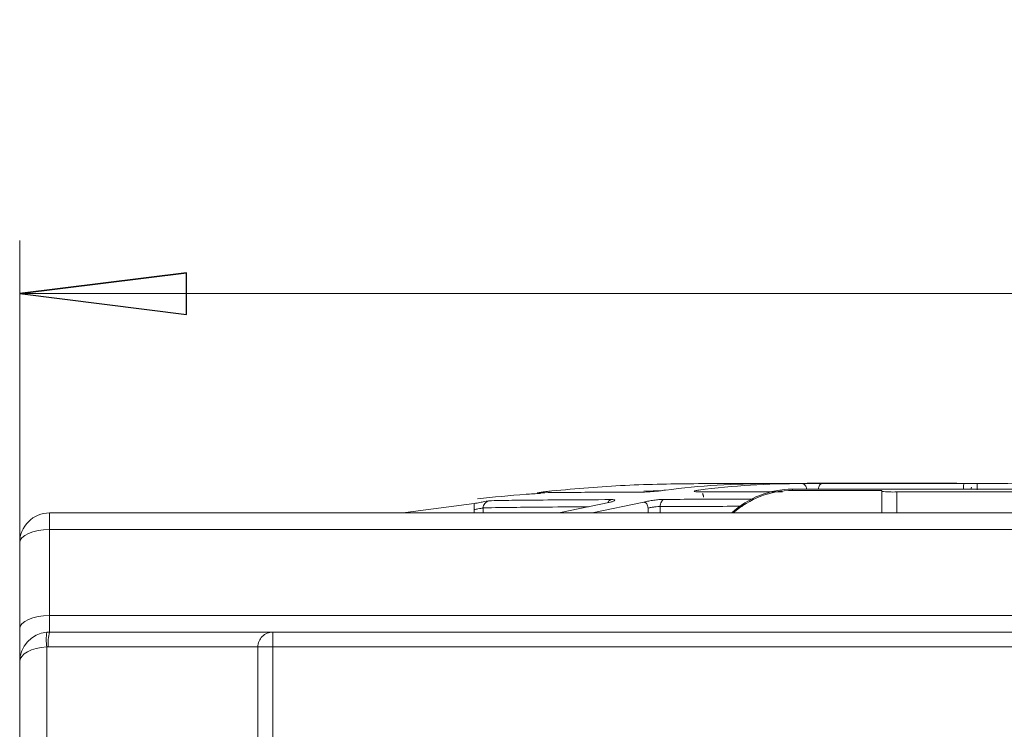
# Model space of a CAD drawing. Header units: millimetres. Extents: x -420 to 420, y -297 to 297.
# Tile 29 of 197: x -274 to -241, y 37 to 61. Entities that reach past the tile are written whole.
import ezdxf

# ---------------------------------------------------------------- set-up
doc = ezdxf.new("R2010")
doc.units = ezdxf.units.MM
doc.header["$MEASUREMENT"] = 0
doc.layers.add('layer 1', color=7, linetype='Continuous')

msp = doc.modelspace()

# ---------------------------------------------------------------- linework, layer by layer
at = {"layer": 'layer 1', "color": 7, "lineweight": 9}
for points, knots in [([(-241.6777, 1.8817), (-241.6777, 5.7656), (-244.8262, 8.9143), (-248.7102, 8.9143), (-248.7102, 8.9143), (-252.5942, 8.9143), (-255.7429, 5.7657), (-255.7429, 1.8817), (-255.7429, 1.8817), (-255.7429, -2.0023), (-252.5942, -5.1508), (-248.7102, -5.1508), (-248.7102, -5.1508), (-244.8262, -5.1511), (-241.6777, -2.0024), (-241.6777, 1.8816), (-241.6777, 118.4016), (-241.6777, -231.1523), (-241.6777, 1.8817)], [0, 0, 0, 0, 0.2, 0.2, 0.2, 0.2, 0.4, 0.4, 0.4, 0.4, 0.6, 0.6, 0.6, 0.6, 1, 1, 1, 1.0001, 1.0001, 1.0001, 1.0001]), ([(-274.3289, 51.9843), (-274.3289, 51.9843), (-268.7029, 52.6875), (-268.7029, 52.6875), (-268.7029, 52.6875), (-274.3289, 51.9843), (-274.3289, 51.9843)], [0, 0, 0, 0, 1, 1, 1, 6.6697766, 6.6697766, 6.6697766, 6.6697766]), ([(-268.7029, 52.6875), (-268.7029, 52.6875), (-268.7029, 51.2811), (-268.7029, 51.2811), (-268.7029, 51.2811), (-268.7029, 51.2811), (-274.3289, 51.9843), (-274.3289, 51.9843)], [0, 0, 0, 0, 0.3333333, 0.3333333, 0.3333333, 0.3333333, 1, 1, 1, 1]), ([(-256.376, 45.326), (-255.5526, 45.3987), (-254.7292, 45.4716), (-253.9041, 45.5124), (-253.9041, 45.5124), (-253.0801, 45.553), (-252.2547, 45.5617), (-251.4293, 45.5703)], [0, 0, 0, 0, 0.3333333, 0.3333333, 0.3333333, 0.3333333, 1, 1, 1, 1]), ([(-249.0439, 45.5725), (-249.6282, 45.5652), (-250.2124, 45.5581), (-250.7957, 45.5212), (-250.7957, 45.5212), (-251.3801, 45.4845), (-251.9634, 45.4181), (-252.5468, 45.3515)], [0, 0, 0, 0, 0.3333333, 0.3333333, 0.3333333, 0.3333333, 1, 1, 1, 1]), ([(-251.4293, 45.5703), (-251.3654, 45.5711), (-251.3015, 45.5717), (-251.2416, 45.5723), (-251.2416, 45.5723), (-251.1885, 45.5727), (-251.1387, 45.5732), (-251.0959, 45.5735), (-251.0959, 45.5735), (-251.0534, 45.5737), (-251.0178, 45.5741), (-250.9923, 45.5744), (-250.9923, 45.5744), (-250.9634, 45.5745), (-250.9469, 45.5745), (-250.9306, 45.5745)], [0, 0, 0, 0, 0.2, 0.2, 0.2, 0.2, 0.4, 0.4, 0.4, 0.4, 0.6, 0.6, 0.6, 0.6, 1, 1, 1, 1]), ([(-251.4224, 45.3537), (-250.84, 45.4198), (-250.2575, 45.4857), (-249.6742, 45.5223), (-249.6742, 45.5223), (-249.0916, 45.5586), (-248.5085, 45.5657), (-247.9253, 45.5727)], [0, 0, 0, 0, 0.3333333, 0.3333333, 0.3333333, 0.3333333, 1, 1, 1, 1]), ([(-250.9306, 45.5745), (-250.7676, 45.5747), (-250.6044, 45.5751), (-250.2826, 45.5754), (-250.2826, 45.5754), (-249.9607, 45.5756), (-249.4798, 45.5756), (-248.9988, 45.5757)], [0, 0, 0, 0, 0.3333333, 0.3333333, 0.3333333, 0.3333333, 1, 1, 1, 1]), ([(-233.479, 45.5532), (-233.8171, 45.5625), (-234.155, 45.5719), (-234.4936, 45.579), (-234.4936, 45.579), (-236.1933, 45.6143), (-237.9075, 45.592), (-239.6236, 45.5839), (-239.6236, 45.5839), (-241.4551, 45.5756), (-243.2886, 45.5834), (-245.1283, 45.5839), (-245.1283, 45.5839), (-246.6905, 45.5846), (-248.2572, 45.58), (-249.8239, 45.5756)], [0, 0, 0, 0, 0.2, 0.2, 0.2, 0.2, 0.4, 0.4, 0.4, 0.4, 0.6, 0.6, 0.6, 0.6, 1, 1, 1, 1]), ([(-248.8968, 45.5751), (-248.8988, 45.5749), (-248.9005, 45.5747), (-248.9066, 45.5747), (-248.9066, 45.5747), (-248.9126, 45.5745), (-248.9229, 45.5744), (-248.9355, 45.5739), (-248.9355, 45.5739), (-248.9482, 45.5737), (-248.9632, 45.5735), (-248.9817, 45.5734), (-248.9817, 45.5734), (-249.0002, 45.5729), (-249.022, 45.5727), (-249.0439, 45.5725)], [0, 0, 0, 0, 0.2, 0.2, 0.2, 0.2, 0.4, 0.4, 0.4, 0.4, 0.6, 0.6, 0.6, 0.6, 1, 1, 1, 1]), ([(-248.9988, 45.5757), (-248.9664, 45.5757), (-248.9339, 45.5757), (-248.9173, 45.5756), (-248.9173, 45.5756), (-248.9037, 45.5756), (-248.9003, 45.5754), (-248.8968, 45.5751)], [0, 0, 0, 0, 0.3333333, 0.3333333, 0.3333333, 0.3333333, 1, 1, 1, 1]), ([(-247.9253, 45.5727), (-247.8738, 45.5734), (-247.8222, 45.5737), (-247.7644, 45.5744), (-247.7644, 45.5744), (-247.7129, 45.5747), (-247.6564, 45.5751), (-247.5993, 45.5754), (-247.5993, 45.5754), (-247.5423, 45.5756), (-247.4846, 45.5757), (-247.4309, 45.5759), (-247.4309, 45.5759), (-247.3701, 45.5761), (-247.3144, 45.5761), (-247.2588, 45.5763)], [0, 0, 0, 0, 0.2, 0.2, 0.2, 0.2, 0.4, 0.4, 0.4, 0.4, 0.6, 0.6, 0.6, 0.6, 1, 1, 1, 1]), ([(-247.7832, 45.3716), (-247.7838, 45.3846), (-247.7844, 45.3977), (-247.7862, 45.4104), (-247.7862, 45.4104), (-247.7882, 45.423), (-247.7912, 45.4353), (-247.795, 45.4471), (-247.795, 45.4471), (-247.8026, 45.4711), (-247.8133, 45.493), (-247.8266, 45.5114), (-247.8266, 45.5114), (-247.8397, 45.5299), (-247.8551, 45.5452), (-247.8718, 45.556), (-247.8718, 45.556), (-247.8803, 45.5615), (-247.8891, 45.5657), (-247.8979, 45.5683), (-247.8979, 45.5683), (-247.907, 45.571), (-247.9163, 45.5719), (-247.9253, 45.5727)], [0, 0, 0, 0, 0.1428571, 0.1428571, 0.1428571, 0.1428571, 0.2857143, 0.2857143, 0.2857143, 0.2857143, 0.4285714, 0.4285714, 0.4285714, 0.4285714, 0.5714286, 0.5714286, 0.5714286, 0.5714286, 0.7142857, 0.7142857, 0.7142857, 0.7142857, 1, 1, 1, 1]), ([(-247.2588, 45.5763), (-247.2668, 45.5754), (-247.2748, 45.5744), (-247.2827, 45.5717), (-247.2827, 45.5717), (-247.2905, 45.5689), (-247.2982, 45.5645), (-247.3055, 45.5591), (-247.3055, 45.5591), (-247.3203, 45.548), (-247.3339, 45.5328), (-247.3454, 45.5141), (-247.3454, 45.5141), (-247.3568, 45.4956), (-247.3663, 45.4736), (-247.3729, 45.4497), (-247.3729, 45.4497), (-247.3763, 45.4377), (-247.3789, 45.4254), (-247.3806, 45.4128), (-247.3806, 45.4128), (-247.3821, 45.3999), (-247.3828, 45.3868), (-247.3833, 45.3739)], [0, 0, 0, 0, 0.1428571, 0.1428571, 0.1428571, 0.1428571, 0.2857143, 0.2857143, 0.2857143, 0.2857143, 0.4285714, 0.4285714, 0.4285714, 0.4285714, 0.5714286, 0.5714286, 0.5714286, 0.5714286, 0.7142857, 0.7142857, 0.7142857, 0.7142857, 1, 1, 1, 1]), ([(-247.2588, 45.5763), (-246.5282, 45.5763), (-245.7978, 45.5766), (-244.9989, 45.5766), (-244.9989, 45.5766), (-244.2, 45.5768), (-243.3328, 45.5768), (-242.4655, 45.5769)], [0, 0, 0, 0, 0.3333333, 0.3333333, 0.3333333, 0.3333333, 1, 1, 1, 1]), ([(-242.4655, 45.5768), (-242.4689, 45.5735), (-242.4726, 45.5703), (-242.4758, 45.5608), (-242.4758, 45.5608), (-242.4791, 45.5513), (-242.482, 45.5355), (-242.4845, 45.5165), (-242.4845, 45.5165), (-242.4871, 45.4978), (-242.4891, 45.4757), (-242.4903, 45.4514), (-242.4903, 45.4514), (-242.4915, 45.4273), (-242.4918, 45.4009), (-242.4923, 45.3746)], [0, 0, 0, 0, 0.2, 0.2, 0.2, 0.2, 0.4, 0.4, 0.4, 0.4, 0.6, 0.6, 0.6, 0.6, 1, 1, 1, 1]), ([(-242.4655, 45.5769), (-242.404, 45.5768), (-242.3426, 45.5768), (-242.2866, 45.5766), (-242.2866, 45.5766), (-242.2368, 45.5766), (-242.1915, 45.5763), (-242.1543, 45.5761), (-242.1543, 45.5761), (-242.1172, 45.5757), (-242.0878, 45.5756), (-242.0688, 45.5751), (-242.0688, 45.5751), (-242.0472, 45.5747), (-242.0387, 45.5741), (-242.0302, 45.5737)], [0, 0, 0, 0, 0.2, 0.2, 0.2, 0.2, 0.4, 0.4, 0.4, 0.4, 0.6, 0.6, 0.6, 0.6, 1, 1, 1, 1]), ([(-242.0302, 45.5737), (-242.0302, 45.5673), (-242.0302, 45.5611), (-242.0302, 45.5263), (-242.0302, 45.5263), (-242.0302, 45.4918), (-242.0302, 45.4286), (-242.0302, 45.3658)], [0, 0, 0, 0, 0.3333333, 0.3333333, 0.3333333, 0.3333333, 1, 1, 1, 1]), ([(-256.7628, 45.2388), (-256.9237, 45.2302), (-257.0844, 45.2215), (-257.2455, 45.2108), (-257.2455, 45.2108), (-257.7932, 45.1743), (-258.3413, 45.114), (-258.8896, 45.0537)], [0, 0, 0, 0, 0.3333333, 0.3333333, 0.3333333, 0.3333333, 1, 1, 1, 1]), ([(-256.8768, 45.2597), (-256.8771, 45.2599), (-256.8775, 45.2601), (-256.8735, 45.2609), (-256.8735, 45.2609), (-256.8693, 45.2616), (-256.8603, 45.2631), (-256.8484, 45.2649), (-256.8484, 45.2649), (-256.8245, 45.2687), (-256.7883, 45.2737), (-256.7417, 45.2801), (-256.7417, 45.2801), (-256.7186, 45.2832), (-256.6928, 45.2866), (-256.6649, 45.2902), (-256.6649, 45.2902), (-256.6371, 45.2939), (-256.607, 45.2976), (-256.5757, 45.3017), (-256.5757, 45.3017), (-256.5442, 45.3056), (-256.5114, 45.3097), (-256.4781, 45.3137), (-256.4781, 45.3137), (-256.4446, 45.3177), (-256.4104, 45.3218), (-256.376, 45.3258)], [0, 0, 0, 0, 0.125, 0.125, 0.125, 0.125, 0.25, 0.25, 0.25, 0.25, 0.375, 0.375, 0.375, 0.375, 0.5, 0.5, 0.5, 0.5, 0.625, 0.625, 0.625, 0.625, 0.75, 0.75, 0.75, 0.75, 1, 1, 1, 1]), ([(-253.2884, 45.2866), (-253.7745, 45.2846), (-254.2608, 45.2825), (-254.6799, 45.2806), (-254.6799, 45.2806), (-255.0993, 45.2784), (-255.4517, 45.2762), (-255.7561, 45.274), (-255.7561, 45.274), (-256.0603, 45.2718), (-256.3165, 45.2693), (-256.4954, 45.2669), (-256.4954, 45.2669), (-256.6741, 45.2645), (-256.7754, 45.2621), (-256.8768, 45.2597)], [0, 0, 0, 0, 0.2, 0.2, 0.2, 0.2, 0.4, 0.4, 0.4, 0.4, 0.6, 0.6, 0.6, 0.6, 1, 1, 1, 1]), ([(-252.5468, 45.3515), (-252.6078, 45.3433), (-252.6686, 45.335), (-252.7371, 45.327), (-252.7371, 45.327), (-252.7673, 45.3233), (-252.7991, 45.3199), (-252.8312, 45.3165), (-252.8312, 45.3165), (-252.862, 45.3133), (-252.8931, 45.3103), (-252.9242, 45.3075), (-252.9242, 45.3075), (-252.9554, 45.3046), (-252.9863, 45.3021), (-253.0166, 45.2998), (-253.0166, 45.2998), (-253.0482, 45.2975), (-253.0789, 45.2954), (-253.108, 45.2939), (-253.108, 45.2939), (-253.1742, 45.29), (-253.2312, 45.2881), (-253.2884, 45.2866)], [0, 0, 0, 0, 0.1428571, 0.1428571, 0.1428571, 0.1428571, 0.2857143, 0.2857143, 0.2857143, 0.2857143, 0.4285714, 0.4285714, 0.4285714, 0.4285714, 0.5714286, 0.5714286, 0.5714286, 0.5714286, 0.7142857, 0.7142857, 0.7142857, 0.7142857, 1, 1, 1, 1]), ([(-251.3934, 45.2924), (-251.4411, 45.2939), (-251.489, 45.2952), (-251.5215, 45.2986), (-251.5215, 45.2986), (-251.5358, 45.3), (-251.5473, 45.3019), (-251.5555, 45.3041), (-251.5555, 45.3041), (-251.5631, 45.3063), (-251.5679, 45.3085), (-251.5691, 45.3114), (-251.5691, 45.3114), (-251.5704, 45.3139), (-251.5679, 45.3167), (-251.5627, 45.3199), (-251.5627, 45.3199), (-251.557, 45.3231), (-251.548, 45.3265), (-251.536, 45.3299), (-251.536, 45.3299), (-251.5086, 45.3376), (-251.4656, 45.3457), (-251.4224, 45.3537)], [0, 0, 0, 0, 0.1428571, 0.1428571, 0.1428571, 0.1428571, 0.2857143, 0.2857143, 0.2857143, 0.2857143, 0.4285714, 0.4285714, 0.4285714, 0.4285714, 0.5714286, 0.5714286, 0.5714286, 0.5714286, 0.7142857, 0.7142857, 0.7142857, 0.7142857, 1, 1, 1, 1]), ([(-248.595, 45.2983), (-248.8769, 45.2978), (-249.1588, 45.2975), (-249.43, 45.2968), (-249.43, 45.2968), (-250.1312, 45.2956), (-250.7622, 45.294), (-251.3934, 45.2924)], [0, 0, 0, 0, 0.3333333, 0.3333333, 0.3333333, 0.3333333, 1, 1, 1, 1]), ([(-251.2627, 45.116), (-251.2633, 45.1286), (-251.2637, 45.1413), (-251.2653, 45.1537), (-251.2653, 45.1537), (-251.267, 45.166), (-251.2695, 45.1783), (-251.2728, 45.1899), (-251.2728, 45.1899), (-251.276, 45.2016), (-251.28, 45.213), (-251.2848, 45.2229), (-251.2848, 45.2229), (-251.2882, 45.23), (-251.2923, 45.2361), (-251.2962, 45.2424)], [0, 0, 0, 0, 0.2, 0.2, 0.2, 0.2, 0.4, 0.4, 0.4, 0.4, 0.6, 0.6, 0.6, 0.6, 1, 1, 1, 1]), ([(-258.9956, 44.8968), (-258.9296, 44.9099), (-258.8639, 44.9227), (-258.8022, 44.9347), (-258.8022, 44.9347), (-258.7482, 44.9452), (-258.6974, 44.9551), (-258.6544, 44.9631), (-258.6544, 44.9631), (-258.6113, 44.9713), (-258.5764, 44.9777), (-258.5517, 44.9822), (-258.5517, 44.9822), (-258.5236, 44.987), (-258.509, 44.9892), (-258.4944, 44.9915)], [0, 0, 0, 0, 0.2, 0.2, 0.2, 0.2, 0.4, 0.4, 0.4, 0.4, 0.6, 0.6, 0.6, 0.6, 1, 1, 1, 1]), ([(-258.9956, 44.6947), (-258.9956, 44.7077), (-258.9956, 44.7208), (-258.9956, 44.7336), (-258.9956, 44.7336), (-258.9956, 44.7463), (-258.9956, 44.7587), (-258.9956, 44.7706), (-258.9956, 44.7706), (-258.9956, 44.7945), (-258.9956, 44.8166), (-258.9956, 44.8351), (-258.9956, 44.8351), (-258.9956, 44.8538), (-258.9956, 44.869), (-258.9956, 44.8799), (-258.9956, 44.8799), (-258.9956, 44.8853), (-258.9956, 44.8897), (-258.9956, 44.8924), (-258.9956, 44.8924), (-258.9956, 44.895), (-258.9956, 44.896), (-258.9956, 44.897)], [0, 0, 0, 0, 0.1428571, 0.1428571, 0.1428571, 0.1428571, 0.2857143, 0.2857143, 0.2857143, 0.2857143, 0.4285714, 0.4285714, 0.4285714, 0.4285714, 0.5714286, 0.5714286, 0.5714286, 0.5714286, 0.7142857, 0.7142857, 0.7142857, 0.7142857, 1, 1, 1, 1]), ([(-258.6947, 44.7516), (-258.6915, 44.7793), (-258.6881, 44.8068), (-258.6791, 44.8325), (-258.6791, 44.8325), (-258.6699, 44.859), (-258.6544, 44.8836), (-258.6359, 44.9055), (-258.6359, 44.9055), (-258.6174, 44.9276), (-258.5961, 44.947), (-258.5715, 44.9611), (-258.5715, 44.9611), (-258.5477, 44.9748), (-258.5211, 44.9832), (-258.4944, 44.9915)], [0, 0, 0, 0, 0.2, 0.2, 0.2, 0.2, 0.4, 0.4, 0.4, 0.4, 0.6, 0.6, 0.6, 0.6, 1, 1, 1, 1]), ([(-258.4944, 44.9915), (-258.3884, 44.995), (-258.2824, 44.9986), (-258.0841, 45.002), (-258.0841, 45.002), (-257.8856, 45.0057), (-257.5946, 45.0091), (-257.2446, 45.0125), (-257.2446, 45.0125), (-256.8946, 45.0159), (-256.4855, 45.0192), (-255.9972, 45.0224), (-255.9972, 45.0224), (-255.509, 45.0254), (-254.9413, 45.0284), (-254.3737, 45.0312)], [0, 0, 0, 0, 0.2, 0.2, 0.2, 0.2, 0.4, 0.4, 0.4, 0.4, 0.6, 0.6, 0.6, 0.6, 1, 1, 1, 1]), ([(-254.4821, 44.9446), (-254.4818, 44.9451), (-254.4816, 44.9454), (-254.4814, 44.946), (-254.4814, 44.946), (-254.4704, 44.9699), (-254.4521, 44.9878), (-254.4328, 45.001), (-254.4328, 45.001), (-254.414, 45.0141), (-254.3938, 45.0228), (-254.3737, 45.0312)], [0, 0, 0, 0, 0.25, 0.25, 0.25, 0.25, 0.5, 0.5, 0.5, 0.5, 1, 1, 1, 1]), ([(-254.2534, 45.0091), (-254.2622, 44.9986), (-254.2709, 44.988), (-254.3012, 44.9753), (-254.3012, 44.9753), (-254.3253, 44.9655), (-254.3629, 44.9541), (-254.4007, 44.9427)], [0, 0, 0, 0, 0.3333333, 0.3333333, 0.3333333, 0.3333333, 1, 1, 1, 1]), ([(-254.3737, 45.0312), (-254.3392, 45.0304), (-254.3044, 45.0296), (-254.2843, 45.0258), (-254.2843, 45.0258), (-254.2645, 45.0222), (-254.259, 45.0156), (-254.2534, 45.0091)], [0, 0, 0, 0, 0.3333333, 0.3333333, 0.3333333, 0.3333333, 1, 1, 1, 1]), ([(-253.2745, 44.9464), (-253.2212, 44.9592), (-253.1681, 44.9719), (-253.108, 44.9838), (-253.108, 44.9838), (-253.0552, 44.994), (-252.9972, 45.0035), (-252.9383, 45.0113), (-252.9383, 45.0113), (-252.8796, 45.0193), (-252.8202, 45.0256), (-252.7651, 45.0296), (-252.7651, 45.0296), (-252.7026, 45.0344), (-252.6455, 45.0365), (-252.5886, 45.0387)], [0, 0, 0, 0, 0.2, 0.2, 0.2, 0.2, 0.4, 0.4, 0.4, 0.4, 0.6, 0.6, 0.6, 0.6, 1, 1, 1, 1]), ([(-253.1321, 44.7441), (-253.1328, 44.7572), (-253.1336, 44.7702), (-253.1354, 44.783), (-253.1354, 44.783), (-253.1372, 44.7957), (-253.1402, 44.8082), (-253.144, 44.82), (-253.144, 44.82), (-253.1517, 44.844), (-253.1623, 44.8661), (-253.1754, 44.8846), (-253.1754, 44.8846), (-253.1885, 44.9033), (-253.2039, 44.9184), (-253.2208, 44.9293), (-253.2208, 44.9293), (-253.229, 44.9349), (-253.2378, 44.9392), (-253.2469, 44.942), (-253.2469, 44.942), (-253.256, 44.9446), (-253.2652, 44.9454), (-253.2745, 44.9464)], [0, 0, 0, 0, 0.1428571, 0.1428571, 0.1428571, 0.1428571, 0.2857143, 0.2857143, 0.2857143, 0.2857143, 0.4285714, 0.4285714, 0.4285714, 0.4285714, 0.5714286, 0.5714286, 0.5714286, 0.5714286, 0.7142857, 0.7142857, 0.7142857, 0.7142857, 1, 1, 1, 1]), ([(-252.5886, 45.0387), (-252.6063, 45.0304), (-252.624, 45.0219), (-252.6399, 45.0083), (-252.6399, 45.0083), (-252.6557, 44.9947), (-252.6698, 44.9752), (-252.6819, 44.9534), (-252.6819, 44.9534), (-252.6939, 44.9315), (-252.7042, 44.9074), (-252.7104, 44.8814), (-252.7104, 44.8814), (-252.7164, 44.8554), (-252.7186, 44.8275), (-252.7208, 44.7997)], [0, 0, 0, 0, 0.2, 0.2, 0.2, 0.2, 0.4, 0.4, 0.4, 0.4, 0.6, 0.6, 0.6, 0.6, 1, 1, 1, 1]), ([(-252.5886, 45.0387), (-251.8735, 45.0411), (-251.1582, 45.0435), (-250.3539, 45.0455), (-250.3539, 45.0455), (-250.0935, 45.046), (-249.8239, 45.0467), (-249.5541, 45.0472)], [0, 0, 0, 0, 0.3333333, 0.3333333, 0.3333333, 0.3333333, 1, 1, 1, 1]), ([(-273.3243, 44.5795), (-273.5907, 44.5795), (-273.8464, 44.4736), (-274.0348, 44.2852), (-274.0348, 44.2852), (-274.2231, 44.0967), (-274.3289, 43.8413), (-274.3289, 43.5749)], [0, 0, 0, 0, 0.3333333, 0.3333333, 0.3333333, 0.3333333, 1, 1, 1, 1]), ([(-258.6947, 44.7516), (-258.7001, 44.7501), (-258.7054, 44.7489), (-258.7171, 44.7465), (-258.7171, 44.7465), (-258.7299, 44.7439), (-258.7504, 44.7399), (-258.7754, 44.7353), (-258.7754, 44.7353), (-258.8026, 44.7302), (-258.835, 44.7244), (-258.8707, 44.7179), (-258.8707, 44.7179), (-258.8899, 44.7145), (-258.9099, 44.711), (-258.9305, 44.7071), (-258.9305, 44.7071), (-258.9517, 44.7031), (-258.9737, 44.6989), (-258.9956, 44.6947)], [0, 0, 0, 0, 0.1666667, 0.1666667, 0.1666667, 0.1666667, 0.3333333, 0.3333333, 0.3333333, 0.3333333, 0.5, 0.5, 0.5, 0.5, 0.6666667, 0.6666667, 0.6666667, 0.6666667, 1, 1, 1, 1]), ([(-255.1423, 44.7883), (-255.4976, 44.7863), (-255.8528, 44.784), (-256.1688, 44.782), (-256.1688, 44.782), (-256.6746, 44.7786), (-257.0797, 44.7752), (-257.4307, 44.7718), (-257.4307, 44.7718), (-257.7815, 44.7684), (-258.0781, 44.765), (-258.2798, 44.7618), (-258.2798, 44.7618), (-258.4813, 44.7584), (-258.588, 44.755), (-258.6947, 44.7516)], [0, 0, 0, 0, 0.2, 0.2, 0.2, 0.2, 0.4, 0.4, 0.4, 0.4, 0.6, 0.6, 0.6, 0.6, 1, 1, 1, 1]), ([(-252.7208, 44.7997), (-252.7476, 44.7983), (-252.7743, 44.7971), (-252.8039, 44.7949), (-252.8039, 44.7949), (-252.8366, 44.7923), (-252.8728, 44.7885), (-252.9089, 44.7839), (-252.9089, 44.7839), (-252.9488, 44.7791), (-252.9881, 44.7735), (-253.0251, 44.767), (-253.0251, 44.767), (-253.0448, 44.7636), (-253.0638, 44.7601), (-253.0813, 44.7563), (-253.0813, 44.7563), (-253.0995, 44.7523), (-253.1159, 44.7483), (-253.1321, 44.7441)], [0, 0, 0, 0, 0.1666667, 0.1666667, 0.1666667, 0.1666667, 0.3333333, 0.3333333, 0.3333333, 0.3333333, 0.5, 0.5, 0.5, 0.5, 0.6666667, 0.6666667, 0.6666667, 0.6666667, 1, 1, 1, 1]), ([(-249.9321, 44.8054), (-250.1098, 44.8051), (-250.2872, 44.8048), (-250.4603, 44.8044), (-250.4603, 44.8044), (-251.2794, 44.8029), (-252.0001, 44.8014), (-252.7208, 44.7997)], [0, 0, 0, 0, 0.3333333, 0.3333333, 0.3333333, 0.3333333, 1, 1, 1, 1]), ([(-273.3243, 44.0241), (-273.3243, 44.0241), (-273.5204, 44.0156), (-273.5204, 44.0156), (-273.5204, 44.0156), (-273.5204, 44.0156), (-273.7089, 43.9898), (-273.7089, 43.9898), (-273.7089, 43.9898), (-273.7089, 43.9898), (-273.8825, 43.9483), (-273.8825, 43.9483), (-273.8825, 43.9483), (-273.8825, 43.9483), (-274.0348, 43.8926), (-274.0348, 43.8926), (-274.0348, 43.8926), (-274.0348, 43.8926), (-274.1596, 43.8244), (-274.1596, 43.8244), (-274.1596, 43.8244), (-274.1596, 43.8244), (-274.2526, 43.7466), (-274.2526, 43.7466), (-274.2526, 43.7466), (-274.2526, 43.7466), (-274.3097, 43.6624), (-274.3097, 43.6624), (-274.3097, 43.6624), (-274.3097, 43.6624), (-274.3289, 43.5749), (-274.3289, 43.5749)], [0, 0, 0, 0, 0.1111111, 0.1111111, 0.1111111, 0.1111111, 0.2222222, 0.2222222, 0.2222222, 0.2222222, 0.3333333, 0.3333333, 0.3333333, 0.3333333, 0.4444444, 0.4444444, 0.4444444, 0.4444444, 0.5555556, 0.5555556, 0.5555556, 0.5555556, 0.6666667, 0.6666667, 0.6666667, 0.6666667, 0.7777778, 0.7777778, 0.7777778, 0.7777778, 1, 1, 1, 1]), ([(-274.3289, 40.6668), (-274.3289, 40.6668), (-274.3097, 40.7546), (-274.3097, 40.7546), (-274.3097, 40.7546), (-274.3097, 40.7546), (-274.2526, 40.8387), (-274.2526, 40.8387), (-274.2526, 40.8387), (-274.2526, 40.8387), (-274.1596, 40.9165), (-274.1596, 40.9165), (-274.1596, 40.9165), (-274.1596, 40.9165), (-274.0348, 40.9846), (-274.0348, 40.9846), (-274.0348, 40.9846), (-274.0348, 40.9846), (-273.8825, 41.0405), (-273.8825, 41.0405), (-273.8825, 41.0405), (-273.8825, 41.0405), (-273.7089, 41.082), (-273.7089, 41.082), (-273.7089, 41.082), (-273.7089, 41.082), (-273.5204, 41.1076), (-273.5204, 41.1076), (-273.5204, 41.1076), (-273.5204, 41.1076), (-273.3243, 41.1161), (-273.3243, 41.1161)], [0, 0, 0, 0, 0.1111111, 0.1111111, 0.1111111, 0.1111111, 0.2222222, 0.2222222, 0.2222222, 0.2222222, 0.3333333, 0.3333333, 0.3333333, 0.3333333, 0.4444444, 0.4444444, 0.4444444, 0.4444444, 0.5555556, 0.5555556, 0.5555556, 0.5555556, 0.6666667, 0.6666667, 0.6666667, 0.6666667, 0.7777778, 0.7777778, 0.7777778, 0.7777778, 1, 1, 1, 1]), ([(-265.7894, 40.5609), (-265.9226, 40.5609), (-266.0504, 40.5079), (-266.1447, 40.4136), (-266.1447, 40.4136), (-266.2389, 40.3193), (-266.2918, 40.1918), (-266.2918, 40.0585)], [0, 0, 0, 0, 0.3333333, 0.3333333, 0.3333333, 0.3333333, 1, 1, 1, 1])]:
    msp.add_open_spline(points, degree=3, knots=knots, dxfattribs=at)
for points in [[(-274.3289, 40.5609), (-274.3289, 40.5609), (-274.3289, 53.7825), (-274.3289, 53.7825)], [(-198.9799, 51.9843), (-198.9799, 51.9843), (-274.3289, 51.9843), (-274.3289, 51.9843)], [(-251.4112, 45.5699), (-251.4112, 45.5699), (-251.6567, 45.564), (-251.6567, 45.564)], [(-252.6554, 45.3374), (-252.6554, 45.3374), (-253.2748, 45.3214), (-253.2748, 45.3214)], [(-248.259, 45.3832), (-249.0189, 45.3832), (-249.7511, 45.0961), (-250.3085, 44.5795)], [(-248.259, 45.3398), (-248.9968, 45.3398), (-249.7092, 45.0694), (-250.2609, 44.5795)], [(-248.259, 45.3832), (-248.259, 45.3832), (-248.259, 45.3398), (-248.259, 45.3398)], [(-248.259, 45.3832), (-248.259, 45.3832), (-234.1939, 45.3832), (-234.1939, 45.3832)], [(-248.259, 45.3398), (-248.259, 45.3398), (-245.245, 45.3398), (-245.245, 45.3398)], [(-245.245, 45.3065), (-245.245, 45.3065), (-245.245, 45.3398), (-245.245, 45.3398)], [(-245.245, 45.3065), (-245.078, 45.29), (-244.9103, 45.2844), (-244.7428, 45.2898)], [(-245.245, 44.5795), (-245.245, 44.5795), (-245.245, 45.3065), (-245.245, 45.3065)], [(-237.7101, 45.2898), (-237.7101, 45.2898), (-244.7428, 45.2898), (-244.7428, 45.2898)], [(-244.7428, 45.2898), (-244.7428, 45.2898), (-244.7428, 44.5795), (-244.7428, 44.5795)], [(-242.2465, 45.3832), (-242.2465, 45.3832), (-242.2158, 45.4493), (-242.2158, 45.4493)], [(-261.3145, 44.598), (-261.3145, 44.598), (-258.9956, 44.8968), (-258.9956, 44.8968)], [(-254.4007, 44.9427), (-254.4007, 44.9427), (-256.1457, 44.5795), (-256.1457, 44.5795)], [(-255.0159, 44.5795), (-255.0159, 44.5795), (-253.2745, 44.9464), (-253.2745, 44.9464)], [(-273.3243, 44.0241), (-273.3243, 44.0241), (-273.3243, 44.5795), (-273.3243, 44.5795)], [(-273.3243, 44.5795), (-273.3243, 44.5795), (-210.0311, 44.5795), (-210.0311, 44.5795)], [(-258.9956, 44.5795), (-258.9956, 44.5795), (-258.9956, 44.6947), (-258.9956, 44.6947)], [(-258.6947, 44.7516), (-258.6947, 44.7516), (-258.6947, 44.5795), (-258.6947, 44.5795)], [(-253.1321, 44.5795), (-253.1321, 44.5795), (-253.1321, 44.7441), (-253.1321, 44.7441)], [(-252.7208, 44.7997), (-252.7208, 44.7997), (-252.7208, 44.5795), (-252.7208, 44.5795)], [(-273.3243, 44.0241), (-273.3243, 44.0241), (-273.3243, 41.1161), (-273.3243, 41.1161)], [(-210.0311, 44.0241), (-210.0311, 44.0241), (-273.3243, 44.0241), (-273.3243, 44.0241)], [(-274.3289, 40.6668), (-274.3289, 40.6668), (-274.3289, 43.5749), (-274.3289, 43.5749)], [(-273.3243, 40.5609), (-273.3243, 40.5609), (-273.3243, 41.1161), (-273.3243, 41.1161)], [(-273.3243, 41.1161), (-273.3243, 41.1161), (-210.0311, 41.1161), (-210.0311, 41.1161)], [(-274.3289, 40.6668), (-274.3289, 40.6668), (-274.3289, 39.5563), (-274.3289, 39.5563)], [(-273.412, 40.557), (-273.9309, 40.5117), (-274.3289, 40.0771), (-274.3289, 39.5563)], [(-273.412, 40.557), (-273.4405, 40.3913), (-273.4405, 40.2221), (-273.412, 40.0565)], [(-273.3243, 40.5609), (-273.3537, 40.5609), (-273.3828, 40.5595), (-273.412, 40.557)], [(-273.3243, 40.5609), (-273.3675, 40.3971), (-273.3824, 40.2271), (-273.3681, 40.0585)], [(-273.3243, 40.5609), (-273.3243, 40.5609), (-265.7894, 40.5609), (-265.7894, 40.5609)], [(-265.7894, 40.0585), (-265.7894, 40.0585), (-265.7894, 40.5609), (-265.7894, 40.5609)], [(-265.7894, 40.5609), (-265.7894, 40.5609), (-199.9846, 40.5609), (-199.9846, 40.5609)], [(-273.412, 40.0565), (-273.9309, 40.0339), (-274.3289, 39.8166), (-274.3289, 39.5563)], [(-273.412, 40.0565), (-273.9309, 40.0339), (-274.3289, 39.8166), (-274.3289, 39.5563)], [(-273.412, 40.0565), (-273.9309, 40.0339), (-274.3289, 39.8166), (-274.3289, 39.5563)], [(-273.412, 40.0565), (-273.9309, 40.0339), (-274.3289, 39.8166), (-274.3289, 39.556)], [(-273.412, 40.0565), (-273.9309, 40.0339), (-274.3289, 39.8166), (-274.3289, 39.556)], [(-273.412, 40.0565), (-273.9309, 40.0339), (-274.3289, 39.8166), (-274.3289, 39.556)], [(-273.412, 40.0565), (-273.9309, 40.0339), (-274.3289, 39.8166), (-274.3289, 39.556)], [(-273.412, 40.0565), (-273.9309, 40.0339), (-274.3289, 39.8166), (-274.3289, 39.556)], [(-273.412, 40.0565), (-273.9309, 40.0339), (-274.3289, 39.8166), (-274.3289, 39.556)], [(-273.412, 40.0565), (-273.9309, 40.0339), (-274.3289, 39.8166), (-274.3289, 39.556)], [(-273.412, 40.0565), (-273.9309, 40.0339), (-274.3289, 39.8166), (-274.3289, 39.556)], [(-273.412, 40.0565), (-273.9309, 40.0339), (-274.3289, 39.8166), (-274.3289, 39.556)], [(-273.412, 40.0565), (-273.9309, 40.0339), (-274.3289, 39.8166), (-274.3289, 39.556)], [(-273.412, 40.0565), (-273.9309, 40.0339), (-274.3289, 39.8166), (-274.3289, 39.556)], [(-273.412, 40.0565), (-273.9309, 40.0339), (-274.3289, 39.8166), (-274.3289, 39.556)], [(-273.412, 40.0565), (-273.9309, 40.0339), (-274.3289, 39.8166), (-274.3289, 39.556)], [(-273.412, 40.0565), (-273.9309, 40.0339), (-274.3289, 39.8166), (-274.3289, 39.556)], [(-273.412, 40.0565), (-273.9309, 40.0339), (-274.3289, 39.8166), (-274.3289, 39.556)], [(-273.412, 40.0565), (-273.9309, 40.0339), (-274.3289, 39.8166), (-274.3289, 39.556)], [(-273.412, 40.0565), (-273.9309, 40.0339), (-274.3289, 39.8164), (-274.3289, 39.556)], [(-273.412, 40.0565), (-273.9309, 40.0339), (-274.3289, 39.8164), (-274.3289, 39.556)], [(-273.3681, 40.0585), (-273.3828, 40.0585), (-273.3972, 40.0577), (-273.412, 40.0565)], [(-273.412, 40.0565), (-273.412, 40.0565), (-273.412, -125.7075), (-273.412, -125.7075)], [(-273.412, 40.0565), (-273.412, 40.0565), (-273.412, 40.0565), (-273.412, 40.0565)], [(-266.2918, 40.0585), (-266.2918, 40.0585), (-273.3681, 40.0585), (-273.3681, 40.0585)], [(-266.2918, -125.7094), (-266.2918, -125.7094), (-266.2918, 40.0585), (-266.2918, 40.0585)], [(-265.7894, 40.0585), (-265.7894, 40.0585), (-266.2918, 40.0585), (-266.2918, 40.0585)], [(-199.9846, 40.0585), (-199.9846, 40.0585), (-265.7894, 40.0585), (-265.7894, 40.0585)], [(-265.7894, 40.0585), (-265.7894, 40.0585), (-265.7894, -125.7094), (-265.7894, -125.7094)], [(-274.3289, 39.5563), (-274.3289, 39.5563), (-274.3289, 39.556), (-274.3289, 39.556)], [(-274.3289, -125.207), (-274.3289, -125.207), (-274.3289, 39.5563), (-274.3289, 39.5563)]]:
    msp.add_open_spline(points, degree=3, dxfattribs=at)
at = {"layer": 'layer 1', "color": 7}
for points, knots in [([(-274.3289, 51.9843), (-274.3289, 51.9843), (-268.7029, 52.6875), (-268.7029, 52.6875), (-268.7029, 52.6875), (-268.7029, 52.6875), (-274.3289, 51.9843), (-274.3289, 51.9843)], [0, 0, 0, 0, 0.3333333, 0.3333333, 0.3333333, 0.3333333, 1, 1, 1, 1]), ([(-268.7029, 52.6875), (-268.7029, 52.6875), (-268.7029, 51.2811), (-268.7029, 51.2811), (-268.7029, 51.2811), (-268.7029, 51.2811), (-274.3289, 51.9843), (-274.3289, 51.9843), (-274.3289, 51.9843), (-268.7029, 52.6875), (-268.7029, 52.6875)], [0, 0, 0, 0, 0.3333333, 0.3333333, 0.3333333, 0.3333333, 1, 1, 1, 6.6697766, 6.6697766, 6.6697766, 6.6697766])]:
    msp.add_open_spline(points, degree=3, knots=knots, dxfattribs=at)

doc.saveas('drawing.dxf')
